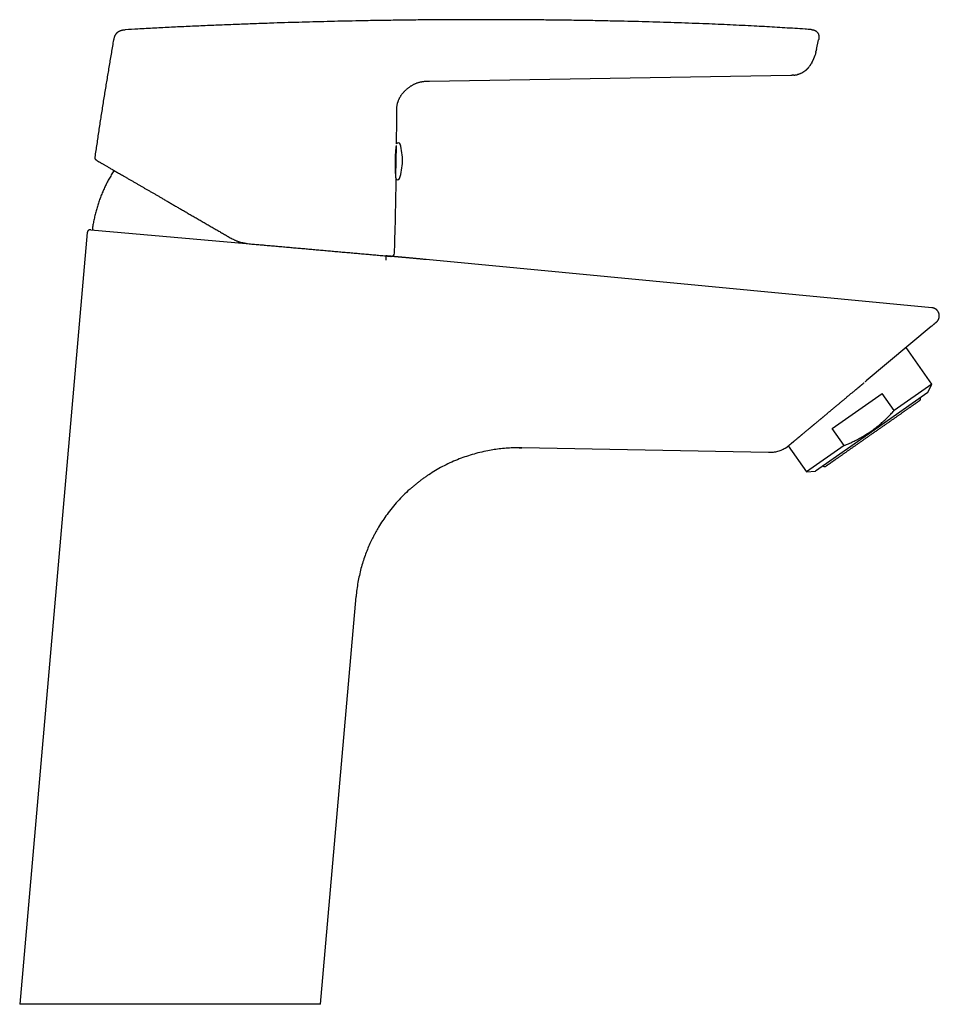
# Model space of a CAD drawing. Header units: millimetres. Extents: x 8 to 538, y 12 to 436.
# Tile 40 of 40: x 394 to 538, y 281 to 436. Entities that reach past the tile are written whole.
import ezdxf

# ---------------------------------------------------------------- set-up
doc = ezdxf.new("R2010")
doc.units = ezdxf.units.MM

msp = doc.modelspace()

# ---------------------------------------------------------------- linework, layer by layer
at = {"color": 7, "linetype": 'Continuous', "lineweight": 30}
for p, q in [((519.14, 431.12), (519.47, 432.64)), ((518.88, 430.1), (518.88, 430.1)), ((519.09, 430.91), (519.09, 430.91)), ((518.4, 429), (518.41, 429.01)), ((458.39, 426.14), (515.1, 427.06)), ((515.11, 427.06), (515.1, 427.06)), ((515.6, 427.08), (515.6, 427.08)), ((457.23, 426.05), (457.31, 426.07)), ((457.69, 426.11), (457.78, 426.12)), ((453.39, 422.67), (453.39, 422.71)), ((453.58, 423.22), (453.59, 423.25)), ((453.15, 413.54), (453.19, 415.97)), ((453.11, 411.25), (453.15, 413.54)), ((404.67, 402.34), (394.06, 281.13)), ((405.21, 402.8), (429.61, 400.63)), ((429.71, 400.62), (429.71, 400.62)), ((537.24, 390.55), (457.86, 398.11)), ((537.13, 387.57), (526.96, 379.04)), ((537.22, 387.65), (537.13, 387.57)), ((537.23, 378.52), (533.2, 384.28)), ((526.94, 379.03), (526.96, 379.04)), ((537.23, 378.52), (531.33, 374.39)), ((536.62, 377.21), (537.23, 378.52)), ((521.59, 371.57), (529.45, 377.07)), ((536.62, 377.21), (527.81, 371.05)), ((531.33, 374.39), (529.45, 377.07)), ((523.47, 368.89), (521.59, 371.57)), ((527.81, 371.05), (519.01, 364.88)), ((511.63, 367.78), (472.87, 368.53)), ((472.87, 368.53), (472.87, 368.53)), ((514.72, 368.83), (517.57, 364.76)), ((523.47, 368.89), (517.57, 364.76)), ((517.57, 364.76), (519.01, 364.88)), ((441.26, 281.13), (446.86, 345.16)), ((441.26, 281.13), (394.06, 281.13))]:
    msp.add_line(p, q, dxfattribs=at)
for centre, radius, start, end in [((453.5, 416.14), 0.3, 16.3708, 155.834), ((445.15, 413.69), 9, 358.9292, 16.3708), ((445.15, 413.69), 9, 341.4876, 358.9292), ((453.4, 410.93), 0.3, 212.5863, 341.4876), ((405.67, 402.96), 0.2, 171.8859, 264.9293), ((452.4, 399.11), 0.5, 264.9293, 358.2109)]:
    msp.add_arc(centre, radius, start, end, dxfattribs=at)
for points, knots in [([(518.29, 434.22), (517.98, 434.25), (517.13, 434.31), (515.75, 434.4), (514.16, 434.5), (512.56, 434.6), (510.96, 434.69), (509.27, 434.78), (507.48, 434.87), (505.6, 434.96), (503.72, 435.05), (501.72, 435.13), (499.6, 435.21), (497.37, 435.29), (495.13, 435.36), (492.89, 435.43), (490.65, 435.49), (488.26, 435.54), (485.72, 435.6), (483.04, 435.65), (480.35, 435.69), (477.67, 435.72), (475, 435.75), (472.34, 435.77), (469.71, 435.78), (467.07, 435.78), (464.36, 435.78), (461.59, 435.77), (458.74, 435.75), (455.9, 435.73), (453.05, 435.69), (450.21, 435.65), (447.57, 435.6), (445.13, 435.55), (442.9, 435.5), (440.66, 435.44), (438.42, 435.38), (436.18, 435.32), (433.79, 435.24), (431.25, 435.15), (428.56, 435.05), (425.87, 434.95), (423.19, 434.83), (420.52, 434.71), (417.87, 434.59), (415.24, 434.45), (412.83, 434.33), (411.3, 434.24), (410.64, 434.2)], [0, 0, 0, 0, 0.008811, 0.023645, 0.038496, 0.053353, 0.068205, 0.083051, 0.100541, 0.118024, 0.135502, 0.152974, 0.173771, 0.194563, 0.215352, 0.23614, 0.256929, 0.277718, 0.302665, 0.327611, 0.352555, 0.377495, 0.402431, 0.426914, 0.451392, 0.475864, 0.500332, 0.526753, 0.553172, 0.579589, 0.605997, 0.632391, 0.65877, 0.679501, 0.700252, 0.721032, 0.741835, 0.762653, 0.783481, 0.808476, 0.833463, 0.85843, 0.883376, 0.908304, 0.932772, 0.957226, 0.981672, 1, 1, 1, 1]), ([(408.85, 432.63), (408.86, 432.67), (408.87, 432.74), (408.89, 432.85), (408.92, 432.96), (408.95, 433.06), (408.98, 433.16), (409.02, 433.27), (409.07, 433.36), (409.13, 433.46), (409.19, 433.55), (409.26, 433.64), (409.33, 433.72), (409.41, 433.79), (409.49, 433.86), (409.58, 433.92), (409.68, 433.98), (409.77, 434.03), (409.88, 434.07), (409.98, 434.11), (410.08, 434.14), (410.19, 434.16), (410.3, 434.18), (410.41, 434.19), (410.52, 434.2), (410.59, 434.2), (410.63, 434.2)], [0, 0, 0, 0, 0.041683, 0.083358, 0.125022, 0.166705, 0.208379, 0.250034, 0.291698, 0.33337, 0.375041, 0.416707, 0.458359, 0.499997, 0.541633, 0.583282, 0.624947, 0.666619, 0.708296, 0.749965, 0.791623, 0.833296, 0.874978, 0.916643, 0.958318, 1, 1, 1, 1]), ([(518.33, 434.22), (518.32, 434.22), (518.31, 434.22), (518.29, 434.22), (518.29, 434.22)], [0, 0, 0, 0, 0.811671, 1, 1, 1, 1]), ([(518.33, 434.22), (518.35, 434.22), (518.39, 434.22), (518.46, 434.21), (518.54, 434.2), (518.62, 434.19), (518.7, 434.17), (518.78, 434.14), (518.86, 434.11), (518.93, 434.08), (518.99, 434.04), (519.05, 434), (519.11, 433.96), (519.16, 433.91), (519.21, 433.86), (519.26, 433.8), (519.31, 433.74), (519.36, 433.67), (519.41, 433.58), (519.45, 433.49), (519.48, 433.4), (519.51, 433.31), (519.52, 433.21), (519.53, 433.12), (519.53, 433.02), (519.52, 432.92), (519.51, 432.83), (519.49, 432.73), (519.48, 432.67), (519.47, 432.64)], [0, 0, 0, 0, 0.021337, 0.057589, 0.093841, 0.130101, 0.166366, 0.202606, 0.238823, 0.270522, 0.302236, 0.333957, 0.36568, 0.397398, 0.429117, 0.460839, 0.492563, 0.534854, 0.577141, 0.619425, 0.661712, 0.703997, 0.746267, 0.788531, 0.830821, 0.873117, 0.915387, 0.957686, 1, 1, 1, 1]), ([(405.91, 414.18), (406.01, 414.87), (406.21, 416.25), (406.52, 418.32), (406.83, 420.39), (407.16, 422.46), (407.49, 424.51), (407.82, 426.55), (408.16, 428.58), (408.5, 430.61), (408.73, 431.96), (408.85, 432.63)], [0, 0, 0, 0, 0.112, 0.224, 0.336, 0.448, 0.56, 0.67, 0.78, 0.89, 1, 1, 1, 1]), ([(518.4, 429), (518.4, 429), (518.41, 429.01), (518.41, 429.02), (518.42, 429.03), (518.43, 429.04), (518.44, 429.06), (518.45, 429.07), (518.45, 429.09), (518.46, 429.11), (518.48, 429.13), (518.49, 429.16), (518.51, 429.19), (518.53, 429.23), (518.55, 429.27), (518.57, 429.32), (518.59, 429.36), (518.61, 429.41), (518.64, 429.45), (518.65, 429.5), (518.67, 429.53), (518.69, 429.57), (518.7, 429.61), (518.71, 429.64), (518.72, 429.66), (518.73, 429.69), (518.74, 429.7), (518.74, 429.71), (518.75, 429.72), (518.75, 429.72), (518.75, 429.72), (518.75, 429.72), (518.75, 429.73), (518.75, 429.73), (518.75, 429.73), (518.75, 429.73), (518.75, 429.73), (518.75, 429.74), (518.76, 429.74), (518.76, 429.76), (518.77, 429.77), (518.77, 429.79), (518.78, 429.82), (518.79, 429.84), (518.81, 429.88), (518.82, 429.91), (518.83, 429.95), (518.85, 430), (518.86, 430.05), (518.88, 430.08), (518.88, 430.1)], [0, 0, 0, 0, 0.023279, 0.0435368, 0.0609771, 0.0759336, 0.0889453, 0.1008284, 0.1132483, 0.1269839, 0.1422874, 0.1623979, 0.1848025, 0.2145136, 0.2475654, 0.2839824, 0.3200221, 0.3573243, 0.392174, 0.4244176, 0.4540675, 0.4811356, 0.5102275, 0.5356452, 0.5574207, 0.5755991, 0.5902531, 0.5976813, 0.603844, 0.6088455, 0.6128804, 0.6162059, 0.6187305, 0.6197942, 0.620813, 0.6218694, 0.6230379, 0.6259097, 0.6319698, 0.6404122, 0.655564, 0.6752674, 0.6995699, 0.7284953, 0.7620583, 0.800271, 0.8431476, 0.8907075, 0.9429785, 1, 1, 1, 1]), ([(519.04, 430.67), (519.03, 430.63), (519, 430.52), (518.96, 430.35), (518.92, 430.2), (518.89, 430.12), (518.88, 430.1)], [0, 0, 0, 0, 0.221988, 0.551531, 0.881107, 1, 1, 1, 1]), ([(519.04, 430.67), (519.04, 430.68), (519.04, 430.68), (519.04, 430.69), (519.04, 430.69), (519.05, 430.7), (519.05, 430.71), (519.05, 430.71), (519.05, 430.72), (519.05, 430.73), (519.05, 430.74), (519.05, 430.74), (519.06, 430.75), (519.06, 430.76), (519.06, 430.76), (519.06, 430.76), (519.06, 430.77), (519.06, 430.77), (519.06, 430.78), (519.06, 430.79), (519.07, 430.8), (519.07, 430.81), (519.07, 430.82), (519.08, 430.83), (519.08, 430.84), (519.08, 430.85), (519.08, 430.87), (519.09, 430.88), (519.09, 430.9), (519.09, 430.91), (519.09, 430.91)], [0, 0, 0, 0, 0.076444, 0.146331, 0.209671, 0.266473, 0.316747, 0.360511, 0.397796, 0.428658, 0.45321, 0.467624, 0.47883, 0.487291, 0.490814, 0.494125, 0.497502, 0.501198, 0.510207, 0.522072, 0.537178, 0.56266, 0.594448, 0.632658, 0.677362, 0.728612, 0.786454, 0.850931, 0.922094, 1, 1, 1, 1]), ([(519.14, 431.12), (519.13, 431.06), (519.11, 430.99), (519.1, 430.92), (519.09, 430.91)], [0, 0, 0, 0, 0.913981, 1, 1, 1, 1]), ([(517.48, 427.85), (517.48, 427.85), (517.49, 427.86), (517.5, 427.86), (517.51, 427.87), (517.51, 427.88), (517.52, 427.89), (517.53, 427.89), (517.54, 427.9), (517.55, 427.91), (517.56, 427.92), (517.58, 427.94), (517.6, 427.96), (517.63, 427.99), (517.67, 428.03), (517.72, 428.07), (517.77, 428.12), (517.81, 428.18), (517.86, 428.23), (517.93, 428.31), (518, 428.4), (518.09, 428.51), (518.15, 428.6), (518.19, 428.66), (518.22, 428.7), (518.24, 428.73), (518.26, 428.77), (518.28, 428.8), (518.3, 428.83), (518.32, 428.86), (518.33, 428.88), (518.34, 428.89)], [0, 0, 0, 0, 0.024744, 0.046265, 0.064608, 0.079859, 0.092174, 0.101858, 0.109537, 0.118572, 0.129008, 0.148313, 0.168454, 0.19029, 0.232834, 0.279942, 0.325862, 0.375424, 0.427499, 0.478902, 0.576132, 0.670144, 0.760953, 0.793713, 0.825073, 0.855295, 0.884669, 0.913504, 0.942124, 0.97085, 1, 1, 1, 1]), ([(518.4, 429), (518.4, 428.99), (518.38, 428.95), (518.35, 428.92), (518.34, 428.89)], [0, 0, 0, 0, 0.194767, 1, 1, 1, 1]), ([(515.1, 427.06), (515.1, 427.06), (515.11, 427.06), (515.11, 427.06), (515.12, 427.06), (515.13, 427.06), (515.14, 427.06), (515.14, 427.06), (515.15, 427.06), (515.16, 427.06), (515.17, 427.06), (515.18, 427.06), (515.19, 427.06), (515.2, 427.06), (515.2, 427.06), (515.21, 427.06), (515.22, 427.06), (515.23, 427.06), (515.23, 427.06), (515.24, 427.06), (515.25, 427.06), (515.26, 427.06), (515.27, 427.06), (515.28, 427.06), (515.29, 427.06), (515.29, 427.06), (515.3, 427.06), (515.31, 427.06), (515.31, 427.06), (515.32, 427.06), (515.32, 427.06), (515.32, 427.06), (515.33, 427.06)], [0, 0, 0, 0, 0.06107, 0.123167, 0.178894, 0.228274, 0.271348, 0.303914, 0.331769, 0.355018, 0.373844, 0.388587, 0.399952, 0.404823, 0.411823, 0.418888, 0.428343, 0.433085, 0.43803, 0.449548, 0.464451, 0.48343, 0.506814, 0.534773, 0.5674, 0.610475, 0.659767, 0.715305, 0.777099, 0.845152, 0.919457, 1, 1, 1, 1]), ([(515.6, 427.08), (515.55, 427.07), (515.46, 427.07), (515.37, 427.07), (515.33, 427.06)], [0, 0, 0, 0, 0.55029, 1, 1, 1, 1]), ([(515.6, 427.08), (515.6, 427.08), (515.61, 427.08), (515.62, 427.08), (515.63, 427.08), (515.64, 427.08), (515.64, 427.08), (515.65, 427.08), (515.66, 427.08), (515.66, 427.08), (515.67, 427.08), (515.68, 427.08), (515.68, 427.09), (515.69, 427.09), (515.7, 427.09), (515.72, 427.09), (515.73, 427.09), (515.74, 427.09), (515.76, 427.09), (515.78, 427.1), (515.8, 427.1), (515.82, 427.1), (515.84, 427.1), (515.87, 427.11), (515.89, 427.11), (515.92, 427.12), (515.94, 427.12), (515.95, 427.12), (515.97, 427.12), (515.98, 427.13), (516, 427.13), (516.01, 427.13), (516.03, 427.13), (516.04, 427.14), (516.06, 427.14), (516.07, 427.14), (516.08, 427.14), (516.09, 427.15), (516.1, 427.15), (516.11, 427.15), (516.12, 427.15), (516.13, 427.15), (516.13, 427.15), (516.14, 427.16), (516.14, 427.16), (516.14, 427.16), (516.14, 427.16)], [0, 0, 0, 0, 0.052995, 0.103702, 0.152093, 0.198149, 0.241852, 0.28319, 0.306854, 0.329661, 0.351612, 0.372705, 0.392358, 0.407047, 0.420337, 0.432418, 0.44084, 0.448859, 0.45663, 0.464325, 0.472119, 0.480177, 0.489702, 0.499821, 0.509253, 0.518963, 0.527157, 0.532946, 0.53918, 0.546178, 0.554167, 0.56661, 0.581303, 0.598376, 0.617079, 0.638089, 0.661432, 0.687124, 0.715172, 0.745576, 0.778332, 0.817072, 0.858632, 0.902992, 0.950125, 1, 1, 1, 1]), ([(517.48, 427.85), (517.47, 427.84), (517.42, 427.79), (517.33, 427.72), (517.22, 427.64), (517.11, 427.57), (517, 427.5), (516.88, 427.43), (516.76, 427.37), (516.64, 427.32), (516.51, 427.26), (516.37, 427.22), (516.25, 427.18), (516.17, 427.16), (516.14, 427.16)], [0, 0, 0, 0, 0.03163, 0.135154, 0.221463, 0.307778, 0.394067, 0.480314, 0.566517, 0.652691, 0.74921, 0.84577, 0.942382, 1, 1, 1, 1]), ([(453.59, 423.25), (453.6, 423.28), (453.64, 423.36), (453.7, 423.49), (453.78, 423.64), (453.87, 423.78), (453.96, 423.92), (454.06, 424.07), (454.18, 424.22), (454.31, 424.37), (454.44, 424.52), (454.58, 424.66), (454.72, 424.8), (454.86, 424.92), (455.01, 425.04), (455.16, 425.15), (455.31, 425.26), (455.46, 425.37), (455.62, 425.46), (455.78, 425.55), (455.93, 425.63), (456.09, 425.71), (456.25, 425.78), (456.42, 425.84), (456.6, 425.9), (456.77, 425.95), (456.96, 426), (457.11, 426.03), (457.2, 426.05), (457.23, 426.05)], [0, 0, 0, 0, 0.020438, 0.055345, 0.090264, 0.125197, 0.160139, 0.19508, 0.236995, 0.2789, 0.320804, 0.362712, 0.404622, 0.443738, 0.482853, 0.521968, 0.561084, 0.600202, 0.639326, 0.676216, 0.7131, 0.749977, 0.786846, 0.823712, 0.862814, 0.901923, 0.941037, 0.980153, 1, 1, 1, 1]), ([(457.23, 426.05), (457.26, 426.06), (457.35, 426.07), (457.5, 426.09), (457.66, 426.11), (457.75, 426.12), (457.78, 426.12)], [0, 0, 0, 0, 0.14659, 0.48601, 0.825402, 1, 1, 1, 1]), ([(457.78, 426.12), (457.81, 426.12), (457.89, 426.13), (458.03, 426.13), (458.21, 426.14), (458.33, 426.14), (458.39, 426.14)], [0, 0, 0, 0, 0.122148, 0.414755, 0.707372, 1, 1, 1, 1]), ([(453.24, 421.23), (453.24, 421.29), (453.24, 421.4), (453.24, 421.56), (453.25, 421.73), (453.26, 421.9), (453.27, 422.06), (453.29, 422.23), (453.32, 422.39), (453.35, 422.54), (453.38, 422.63), (453.39, 422.67)], [0, 0, 0, 0, 0.114686, 0.229368, 0.344042, 0.458734, 0.573408, 0.688057, 0.802718, 0.917392, 1, 1, 1, 1]), ([(453.39, 422.67), (453.39, 422.68), (453.4, 422.74), (453.43, 422.84), (453.48, 422.97), (453.52, 423.1), (453.56, 423.19), (453.59, 423.24), (453.59, 423.25)], [0, 0, 0, 0, 0.058732, 0.280813, 0.502684, 0.724314, 0.945683, 1, 1, 1, 1]), ([(453.22, 416.27), (453.23, 416.75), (453.24, 418.04), (453.24, 419.7), (453.24, 420.87), (453.24, 421.23)], [0, 0, 0, 0, 0.291579, 0.782654, 1, 1, 1, 1]), ([(453.16, 410.64), (453.16, 410.64), (453.16, 410.64), (453.16, 410.65), (453.16, 410.66), (453.16, 410.67), (453.16, 410.69), (453.15, 410.72), (453.15, 410.74), (453.15, 410.77), (453.14, 410.81), (453.14, 410.84), (453.14, 410.88), (453.13, 410.92), (453.13, 410.95), (453.13, 410.99), (453.12, 411.02), (453.12, 411.05), (453.12, 411.08), (453.12, 411.11), (453.11, 411.16), (453.11, 411.21), (453.1, 411.29), (453.1, 411.37), (453.09, 411.44), (453.09, 411.51), (453.08, 411.58), (453.08, 411.66), (453.07, 411.74), (453.07, 411.83), (453.06, 411.92), (453.06, 412.02), (453.05, 412.12), (453.05, 412.24), (453.04, 412.36), (453.04, 412.5), (453.04, 412.64), (453.03, 412.78), (453.03, 412.92), (453.03, 413.06), (453.03, 413.2), (453.03, 413.34), (453.03, 413.48), (453.03, 413.61), (453.04, 413.74), (453.04, 413.86), (453.04, 413.98), (453.05, 414.1), (453.05, 414.21), (453.06, 414.33), (453.06, 414.44), (453.07, 414.55), (453.08, 414.66), (453.08, 414.78), (453.09, 414.89), (453.1, 414.99), (453.11, 415.1), (453.12, 415.2), (453.12, 415.29), (453.13, 415.38), (453.14, 415.46), (453.15, 415.53), (453.15, 415.61), (453.16, 415.7), (453.17, 415.78), (453.18, 415.85), (453.19, 415.91), (453.19, 415.97), (453.2, 416), (453.2, 416.02), (453.2, 416.03)], [0, 0, 0, 0, 0.0153796, 0.0302408, 0.044589, 0.0584278, 0.0717589, 0.084583, 0.0990461, 0.1128042, 0.1258559, 0.1381996, 0.1500387, 0.1611405, 0.1715034, 0.1811262, 0.1900076, 0.1980077, 0.2052909, 0.2119575, 0.218471, 0.2346167, 0.250141, 0.2650437, 0.2793254, 0.2906527, 0.3028589, 0.315944, 0.3299068, 0.3433613, 0.3575404, 0.3724443, 0.3879551, 0.4034461, 0.4226542, 0.441693, 0.4605648, 0.4792716, 0.4978157, 0.5161997, 0.5344273, 0.5523573, 0.569846, 0.586896, 0.60351, 0.6196898, 0.6354356, 0.6507463, 0.6658239, 0.6811097, 0.6966175, 0.7123457, 0.7282921, 0.7444548, 0.7608622, 0.7776599, 0.794866, 0.8124804, 0.8268676, 0.8415192, 0.8564374, 0.8716221, 0.8870558, 0.9063581, 0.9255813, 0.9447264, 0.9637934, 0.9789909, 0.9941376, 1, 1, 1, 1]), ([(406.15, 413.67), (406.14, 413.68), (406.11, 413.7), (406.07, 413.73), (406.04, 413.76), (406.01, 413.8), (405.98, 413.84), (405.95, 413.89), (405.93, 413.93), (405.92, 413.98), (405.91, 414.03), (405.9, 414.08), (405.9, 414.13), (405.91, 414.16), (405.91, 414.18)], [0, 0, 0, 0, 0.079592, 0.161151, 0.244356, 0.328839, 0.414197, 0.499999, 0.5858, 0.671158, 0.755642, 0.838847, 0.920408, 1, 1, 1, 1]), ([(406.15, 413.67), (406.16, 413.67), (406.16, 413.67), (406.19, 413.65), (406.24, 413.62), (406.31, 413.58), (406.4, 413.53), (406.5, 413.47), (406.61, 413.41), (406.74, 413.33), (406.87, 413.26), (407.02, 413.17), (407.18, 413.08), (407.35, 412.98), (407.53, 412.87), (407.73, 412.76), (407.94, 412.64), (408.16, 412.51), (408.39, 412.38), (408.64, 412.23), (408.9, 412.09), (409.16, 411.93), (409.44, 411.77), (409.73, 411.6), (410.03, 411.43), (410.35, 411.24), (410.7, 411.04), (411.09, 410.81), (411.49, 410.58), (411.9, 410.34), (412.33, 410.1), (412.74, 409.86), (413.14, 409.62), (413.53, 409.4), (413.92, 409.17), (414.33, 408.94), (414.73, 408.7), (415.15, 408.47), (415.57, 408.22), (415.99, 407.98), (416.45, 407.71), (416.93, 407.43), (417.46, 407.13), (417.99, 406.82), (418.52, 406.51), (419.07, 406.2), (419.63, 405.87), (420.22, 405.53), (420.83, 405.17), (421.45, 404.82), (422.07, 404.46), (422.7, 404.09), (423.34, 403.72), (423.96, 403.36), (424.57, 403.01), (425.16, 402.67), (425.75, 402.32), (426.35, 401.98), (426.95, 401.63), (427.35, 401.4), (427.55, 401.29)], [0, 0, 0, 0, 0.017908, 0.035786, 0.05365, 0.07152, 0.089412, 0.107343, 0.125331, 0.140925, 0.156495, 0.172051, 0.187604, 0.203165, 0.218746, 0.234358, 0.250011, 0.265503, 0.281025, 0.296589, 0.312203, 0.327878, 0.343343, 0.358886, 0.374517, 0.389861, 0.408113, 0.426374, 0.444659, 0.462981, 0.481355, 0.499794, 0.515318, 0.530865, 0.546443, 0.562061, 0.577726, 0.593164, 0.608663, 0.624228, 0.63962, 0.65792, 0.67621, 0.694503, 0.71281, 0.731143, 0.749512, 0.769455, 0.789394, 0.809343, 0.829317, 0.849329, 0.869394, 0.889529, 0.907965, 0.926377, 0.944775, 0.963171, 0.981576, 1, 1, 1, 1]), ([(408.88, 412.1), (408.86, 412.07), (408.78, 411.95), (408.63, 411.71), (408.44, 411.39), (408.25, 411.07), (408.06, 410.74), (407.89, 410.41), (407.71, 410.08), (407.55, 409.74), (407.39, 409.41), (407.24, 409.07), (407.09, 408.73), (406.94, 408.39), (406.8, 408.04), (406.67, 407.69), (406.54, 407.34), (406.42, 406.98), (406.31, 406.63), (406.2, 406.28), (406.09, 405.92), (406, 405.56), (405.9, 405.2), (405.82, 404.84), (405.74, 404.47), (405.66, 404.1), (405.59, 403.73), (405.53, 403.36), (405.49, 403.11), (405.47, 402.98)], [0, 0, 0, 0, 0.0081388, 0.0464755, 0.0848117, 0.1231475, 0.1614828, 0.1998179, 0.2381527, 0.2758028, 0.3134528, 0.3511029, 0.388753, 0.4270879, 0.4654231, 0.5037586, 0.5420945, 0.5804309, 0.6180832, 0.655736, 0.6933892, 0.7310429, 0.7694653, 0.8078881, 0.846311, 0.8847338, 0.9231564, 0.9615786, 1, 1, 1, 1]), ([(452.9, 399.1), (452.92, 399.79), (452.96, 401.18), (453.02, 403.27), (453.07, 405.35), (453.11, 407.44), (453.14, 409.19), (453.16, 410.24), (453.16, 410.6)], [0, 0, 0, 0, 0.181155, 0.362315, 0.54348, 0.724649, 0.905821, 1, 1, 1, 1]), ([(453.16, 410.6), (453.16, 410.61), (453.16, 410.62), (453.16, 410.63), (453.16, 410.64)], [0, 0, 0, 0, 0.451731, 1, 1, 1, 1]), ([(405.21, 402.8), (405.2, 402.8), (405.18, 402.8), (405.16, 402.8), (405.14, 402.8), (405.13, 402.8), (405.11, 402.8), (405.08, 402.79), (405.05, 402.79), (405.01, 402.78), (404.97, 402.76), (404.93, 402.74), (404.9, 402.72), (404.87, 402.7), (404.84, 402.68), (404.81, 402.65), (404.78, 402.62), (404.75, 402.58), (404.73, 402.54), (404.71, 402.5), (404.69, 402.45), (404.67, 402.4), (404.67, 402.36), (404.67, 402.34)], [0, 0, 0, 0, 0.036608, 0.066925, 0.090558, 0.107998, 0.124899, 0.159979, 0.197597, 0.257042, 0.316533, 0.375768, 0.411315, 0.451905, 0.499534, 0.554094, 0.615341, 0.671201, 0.731069, 0.79449, 0.860902, 0.929648, 1, 1, 1, 1]), ([(428.54, 400.85), (428.48, 400.87), (428.37, 400.9), (428.2, 400.97), (428.04, 401.04), (427.87, 401.11), (427.71, 401.19), (427.6, 401.25), (427.55, 401.29)], [0, 0, 0, 0, 0.162019, 0.325886, 0.491608, 0.659196, 0.828657, 1, 1, 1, 1]), ([(429.61, 400.63), (429.55, 400.64), (429.43, 400.65), (429.25, 400.68), (429.07, 400.71), (428.89, 400.75), (428.71, 400.79), (428.59, 400.83), (428.54, 400.85)], [0, 0, 0, 0, 0.165739, 0.331834, 0.498297, 0.665138, 0.832369, 1, 1, 1, 1]), ([(429.61, 400.63), (429.76, 400.62), (430.06, 400.59), (430.5, 400.55), (430.94, 400.51), (431.38, 400.47), (431.77, 400.44), (432.02, 400.42), (432.12, 400.41)], [0, 0, 0, 0, 0.176507, 0.352776, 0.528869, 0.704847, 0.880771, 1, 1, 1, 1]), ([(432.12, 400.41), (432.23, 400.4), (432.64, 400.36), (433.36, 400.3), (434.29, 400.22), (435.23, 400.13), (436.15, 400.05), (437.05, 399.97), (437.92, 399.89), (438.81, 399.82), (439.7, 399.74), (440.59, 399.66), (441.5, 399.58), (442.41, 399.5), (443.32, 399.42), (444.24, 399.33), (445.17, 399.25), (446.1, 399.17), (447.02, 399.09), (447.93, 399.01), (448.82, 398.93), (449.73, 398.85), (450.63, 398.77), (451.24, 398.71), (451.54, 398.69)], [0, 0, 0, 0, 0.016178, 0.063668, 0.111533, 0.159771, 0.208384, 0.253275, 0.29848, 0.343999, 0.389833, 0.435981, 0.482444, 0.529221, 0.576313, 0.623719, 0.67144, 0.719476, 0.767826, 0.813701, 0.859856, 0.906291, 0.953006, 1, 1, 1, 1]), ([(451.54, 398.69), (451.55, 398.68), (451.55, 398.68), (451.56, 398.64), (451.56, 398.58), (451.56, 398.49), (451.56, 398.38), (451.55, 398.26), (451.54, 398.13), (451.53, 398.05), (451.53, 398)], [0, 0, 0, 0, 0.116482, 0.239931, 0.36851, 0.499828, 0.631169, 0.759817, 0.883374, 1, 1, 1, 1]), ([(457.86, 398.11), (457.78, 398.11), (457.61, 398.13), (457.36, 398.15), (457.11, 398.18), (456.86, 398.2), (456.62, 398.22), (456.39, 398.24), (456.17, 398.26), (455.96, 398.28), (455.77, 398.3), (455.58, 398.32), (455.39, 398.34), (455.22, 398.35), (455.05, 398.37), (454.88, 398.38), (454.73, 398.4), (454.57, 398.41), (454.43, 398.43), (454.29, 398.44), (454.16, 398.45), (454.03, 398.46), (453.92, 398.47), (453.81, 398.48), (453.7, 398.49), (453.6, 398.5), (453.5, 398.51), (453.39, 398.52), (453.3, 398.53), (453.21, 398.54), (453.12, 398.54), (453.04, 398.55), (452.96, 398.56), (452.87, 398.57), (452.79, 398.57), (452.71, 398.58), (452.64, 398.59), (452.57, 398.59), (452.5, 398.6), (452.44, 398.61), (452.39, 398.61), (452.33, 398.62), (452.28, 398.62), (452.23, 398.62), (452.19, 398.63), (452.14, 398.63), (452.1, 398.64), (452.06, 398.64), (452.02, 398.64), (451.99, 398.65), (451.96, 398.65), (451.93, 398.65), (451.9, 398.65), (451.87, 398.66), (451.84, 398.66), (451.82, 398.66), (451.8, 398.66), (451.78, 398.66), (451.77, 398.67), (451.76, 398.67), (451.75, 398.67), (451.75, 398.67), (451.74, 398.67), (451.74, 398.67), (451.73, 398.67), (451.73, 398.67), (451.72, 398.67), (451.72, 398.67), (451.71, 398.67), (451.71, 398.67), (451.7, 398.67), (451.69, 398.67), (451.69, 398.67), (451.68, 398.67), (451.68, 398.67), (451.67, 398.67), (451.67, 398.67), (451.67, 398.67), (451.66, 398.68), (451.66, 398.68), (451.65, 398.68), (451.65, 398.68), (451.64, 398.68), (451.64, 398.68), (451.64, 398.68), (451.63, 398.68), (451.63, 398.68), (451.62, 398.68), (451.62, 398.68), (451.62, 398.68), (451.61, 398.68), (451.61, 398.68), (451.61, 398.68), (451.6, 398.68), (451.6, 398.68), (451.6, 398.68), (451.59, 398.68), (451.59, 398.68), (451.59, 398.68), (451.59, 398.68), (451.58, 398.68), (451.58, 398.68), (451.58, 398.68), (451.58, 398.68), (451.57, 398.68), (451.57, 398.68), (451.57, 398.68), (451.57, 398.68), (451.56, 398.68), (451.56, 398.68), (451.56, 398.68), (451.56, 398.68), (451.56, 398.68), (451.56, 398.68), (451.55, 398.68), (451.55, 398.68), (451.55, 398.68), (451.55, 398.68)], [0, 0, 0, 0, 0.0094014, 0.0200549, 0.0304129, 0.0404753, 0.0502423, 0.0597138, 0.0688898, 0.0770415, 0.0849449, 0.0926, 0.1000068, 0.1071653, 0.1140755, 0.1207374, 0.127151, 0.1333163, 0.1392333, 0.1449019, 0.1503223, 0.1552055, 0.159868, 0.1643097, 0.1685307, 0.172531, 0.1770589, 0.1812662, 0.1851528, 0.1887223, 0.1920908, 0.1953149, 0.1989293, 0.2023431, 0.2055563, 0.2085688, 0.2117486, 0.2146694, 0.2173311, 0.2197346, 0.2219817, 0.2241543, 0.2262709, 0.2283514, 0.2304167, 0.2324884, 0.2345875, 0.2367346, 0.2389486, 0.2412471, 0.2436456, 0.2461578, 0.2491833, 0.2523881, 0.255785, 0.259385, 0.263197, 0.2672287, 0.2714866, 0.275884, 0.2805083, 0.2853551, 0.2904048, 0.2956564, 0.3011099, 0.3067655, 0.312623, 0.3202733, 0.3282429, 0.3365317, 0.3451398, 0.3540673, 0.3623192, 0.3708264, 0.3795888, 0.3886065, 0.3978795, 0.4072354, 0.4168376, 0.426686, 0.4367807, 0.4473353, 0.4581463, 0.4692138, 0.4805377, 0.492118, 0.5039548, 0.5160481, 0.5283978, 0.541004, 0.5538667, 0.5669858, 0.5803614, 0.5939935, 0.6078821, 0.6234557, 0.6393397, 0.6555341, 0.6720388, 0.6888539, 0.7044097, 0.720222, 0.7362907, 0.752616, 0.7691978, 0.7860361, 0.803131, 0.8222316, 0.8416426, 0.861364, 0.8813958, 0.901738, 0.9223907, 0.9433537, 0.9646272, 0.986211, 1, 1, 1, 1]), ([(451.58, 398.68), (451.6, 398.68), (451.64, 398.68), (451.7, 398.67), (451.77, 398.67), (451.84, 398.66), (451.9, 398.65), (451.96, 398.65), (452.01, 398.64), (452.07, 398.64), (452.12, 398.63), (452.18, 398.63), (452.23, 398.63), (452.27, 398.62), (452.3, 398.62), (452.32, 398.62), (452.34, 398.62), (452.35, 398.61), (452.35, 398.61), (452.35, 398.61)], [0, 0, 0, 0, 0.025163, 0.077132, 0.129126, 0.181153, 0.233223, 0.285344, 0.335525, 0.384833, 0.453791, 0.522685, 0.591536, 0.660364, 0.729193, 0.796813, 0.864474, 0.932196, 1, 1, 1, 1]), ([(537.95, 388.26), (537.96, 388.27), (537.99, 388.29), (538.03, 388.33), (538.07, 388.37), (538.1, 388.41), (538.13, 388.45), (538.17, 388.5), (538.21, 388.56), (538.26, 388.64), (538.3, 388.72), (538.33, 388.8), (538.36, 388.89), (538.39, 388.98), (538.4, 389.06), (538.41, 389.15), (538.42, 389.24), (538.42, 389.33), (538.41, 389.41), (538.4, 389.5), (538.38, 389.59), (538.35, 389.67), (538.32, 389.75), (538.29, 389.83), (538.24, 389.91), (538.2, 389.98), (538.15, 390.05), (538.11, 390.1), (538.07, 390.14), (538.04, 390.17), (538.01, 390.2), (537.98, 390.23), (537.95, 390.25), (537.92, 390.28), (537.88, 390.31), (537.83, 390.35), (537.77, 390.38), (537.71, 390.41), (537.65, 390.44), (537.57, 390.47), (537.49, 390.5), (537.41, 390.52), (537.33, 390.54), (537.27, 390.55), (537.24, 390.55)], [0, 0, 0, 0, 0.015958, 0.034971, 0.053155, 0.070746, 0.087681, 0.104747, 0.131608, 0.160026, 0.189983, 0.220234, 0.250177, 0.279692, 0.308662, 0.337147, 0.365714, 0.394365, 0.423033, 0.451651, 0.48022, 0.50888, 0.537586, 0.566271, 0.594873, 0.623214, 0.650863, 0.67775, 0.690901, 0.70385, 0.716596, 0.729137, 0.742023, 0.756963, 0.774006, 0.793056, 0.813997, 0.836695, 0.860997, 0.88673, 0.913705, 0.941718, 0.970556, 1, 1, 1, 1]), ([(537.95, 388.26), (537.95, 388.26), (537.95, 388.26), (537.94, 388.25), (537.92, 388.24), (537.91, 388.22), (537.88, 388.2), (537.85, 388.18), (537.82, 388.15), (537.78, 388.12), (537.74, 388.09), (537.69, 388.05), (537.64, 388), (537.58, 387.95), (537.52, 387.9), (537.45, 387.84), (537.38, 387.78), (537.31, 387.72), (537.26, 387.68), (537.23, 387.66)], [0, 0, 0, 0, 0.050323, 0.109201, 0.169164, 0.229148, 0.289159, 0.349205, 0.409292, 0.468353, 0.527466, 0.586637, 0.645872, 0.70639, 0.766988, 0.827673, 0.888452, 0.94933, 1, 1, 1, 1]), ([(526.82, 378.92), (526.84, 378.94), (526.88, 378.97), (526.92, 379.01), (526.95, 379.03)], [0, 0, 0, 0, 0.441093, 1, 1, 1, 1]), ([(524.66, 377.14), (524.7, 377.17), (524.79, 377.25), (524.92, 377.35), (525.04, 377.45), (525.15, 377.55), (525.26, 377.63), (525.36, 377.72), (525.46, 377.8), (525.55, 377.87), (525.63, 377.94), (525.7, 378), (525.77, 378.06), (525.84, 378.11), (525.9, 378.16), (525.96, 378.21), (526.02, 378.26), (526.08, 378.31), (526.15, 378.37), (526.23, 378.43), (526.31, 378.5), (526.4, 378.57), (526.49, 378.65), (526.57, 378.71), (526.62, 378.76), (526.64, 378.77)], [0, 0, 0, 0, 0.065775, 0.128697, 0.188788, 0.246069, 0.300559, 0.351375, 0.399528, 0.445028, 0.487885, 0.523923, 0.557865, 0.590145, 0.621772, 0.652791, 0.683204, 0.713015, 0.742224, 0.787713, 0.831677, 0.874429, 0.918775, 0.965392, 1, 1, 1, 1]), ([(515.56, 369.53), (515.58, 369.56), (515.63, 369.6), (515.71, 369.67), (515.79, 369.73), (515.87, 369.8), (515.95, 369.86), (516.03, 369.93), (516.1, 369.99), (516.18, 370.05), (516.25, 370.12), (516.34, 370.18), (516.42, 370.25), (516.5, 370.32), (516.58, 370.39), (516.66, 370.45), (516.73, 370.52), (516.8, 370.58), (516.87, 370.63), (516.94, 370.69), (517, 370.74), (517.06, 370.79), (517.15, 370.86), (517.26, 370.96), (517.41, 371.08), (517.57, 371.21), (517.73, 371.35), (517.87, 371.47), (517.99, 371.57), (518.09, 371.64), (518.18, 371.72), (518.27, 371.79), (518.35, 371.87), (518.44, 371.94), (518.52, 372), (518.6, 372.07), (518.68, 372.14), (518.76, 372.2), (518.85, 372.28), (518.96, 372.37), (519.08, 372.47), (519.2, 372.58), (519.33, 372.69), (519.47, 372.8), (519.62, 372.92), (519.75, 373.03), (519.86, 373.12), (519.96, 373.21), (520.06, 373.29), (520.17, 373.38), (520.29, 373.48), (520.4, 373.58), (520.53, 373.68), (520.65, 373.79), (520.78, 373.89), (520.92, 374.01), (521.05, 374.12), (521.2, 374.24), (521.34, 374.36), (521.49, 374.49), (521.65, 374.62), (521.8, 374.75), (521.96, 374.88), (522.12, 375.01), (522.28, 375.15), (522.46, 375.29), (522.64, 375.44), (522.82, 375.6), (523.02, 375.76), (523.22, 375.93), (523.42, 376.1), (523.62, 376.27), (523.83, 376.44), (524.03, 376.61), (524.24, 376.78), (524.45, 376.96), (524.59, 377.08), (524.66, 377.14)], [0, 0, 0, 0, 0.014774, 0.029146, 0.043117, 0.056688, 0.069861, 0.082413, 0.094582, 0.10637, 0.117778, 0.130863, 0.143411, 0.155422, 0.166898, 0.177839, 0.188245, 0.198118, 0.207456, 0.216262, 0.224535, 0.232392, 0.240212, 0.25861, 0.276962, 0.296727, 0.316439, 0.336099, 0.34744, 0.358362, 0.368866, 0.378952, 0.388812, 0.398237, 0.407227, 0.415792, 0.424409, 0.433342, 0.442591, 0.45482, 0.467562, 0.480819, 0.49459, 0.508876, 0.523671, 0.538976, 0.548657, 0.55862, 0.569023, 0.579871, 0.591163, 0.602686, 0.614638, 0.627018, 0.639827, 0.652583, 0.665738, 0.67929, 0.693241, 0.707589, 0.722335, 0.736603, 0.751224, 0.766197, 0.781523, 0.797201, 0.814214, 0.831622, 0.849426, 0.867624, 0.886215, 0.905201, 0.923462, 0.942073, 0.961032, 0.980342, 1, 1, 1, 1]), ([(535.32, 375.94), (535.32, 375.93), (535.32, 375.93), (535.31, 375.93), (535.29, 375.92), (535.27, 375.9), (535.25, 375.89), (535.22, 375.87), (535.18, 375.84), (535.14, 375.81), (535.1, 375.78), (535.05, 375.74), (534.99, 375.7), (534.93, 375.66), (534.86, 375.61), (534.78, 375.56), (534.7, 375.51), (534.62, 375.45), (534.53, 375.38), (534.44, 375.32), (534.34, 375.25), (534.24, 375.18), (534.13, 375.1), (534.01, 375.02), (533.89, 374.94), (533.76, 374.85), (533.62, 374.75), (533.48, 374.65), (533.33, 374.54), (533.18, 374.44), (533.03, 374.33), (532.88, 374.23), (532.73, 374.12), (532.57, 374.01), (532.41, 373.9), (532.25, 373.79), (532.09, 373.67), (531.92, 373.56), (531.75, 373.44), (531.58, 373.31), (531.4, 373.19), (531.22, 373.06), (531.03, 372.94), (530.85, 372.81), (530.66, 372.67), (530.47, 372.54), (530.28, 372.41), (530.09, 372.27), (529.89, 372.13), (529.69, 372), (529.5, 371.86), (529.3, 371.72), (529.09, 371.57), (528.88, 371.42), (528.65, 371.27), (528.43, 371.11), (528.21, 370.96), (528.06, 370.85), (527.99, 370.8)], [0, 0, 0, 0, 0.0175593, 0.0351183, 0.052677, 0.0702356, 0.0877942, 0.1050393, 0.1222846, 0.13953, 0.1567757, 0.1743737, 0.191972, 0.2095707, 0.2271698, 0.2447692, 0.262369, 0.2799691, 0.2975695, 0.3151701, 0.3327709, 0.3503719, 0.3679729, 0.3855738, 0.4031748, 0.4225356, 0.4418962, 0.4612566, 0.4806167, 0.4999765, 0.5175378, 0.5350989, 0.5526599, 0.5702207, 0.5877814, 0.6050285, 0.6222757, 0.6395231, 0.6567707, 0.6743706, 0.6919709, 0.7095718, 0.7271733, 0.7447754, 0.7623783, 0.7799818, 0.7975861, 0.815191, 0.8327964, 0.8504021, 0.8680079, 0.8856134, 0.9032181, 0.9225817, 0.9419429, 0.9613006, 0.9806535, 1, 1, 1, 1]), ([(535.32, 375.94), (535.33, 375.94), (535.34, 375.95), (535.35, 375.96), (535.37, 375.97), (535.38, 375.98), (535.38, 375.99), (535.39, 376), (535.4, 376.01), (535.41, 376.03), (535.43, 376.05), (535.45, 376.09), (535.46, 376.12), (535.47, 376.14), (535.48, 376.17), (535.48, 376.19), (535.49, 376.23), (535.49, 376.26), (535.49, 376.3), (535.48, 376.33), (535.48, 376.37), (535.47, 376.39), (535.46, 376.4)], [0, 0, 0, 0, 0.049866, 0.090165, 0.120862, 0.143786, 0.166794, 0.190775, 0.215728, 0.24165, 0.312803, 0.382817, 0.451548, 0.492352, 0.538362, 0.592244, 0.654011, 0.723689, 0.787837, 0.857541, 0.932824, 1, 1, 1, 1]), ([(523.47, 368.89), (523.59, 368.94), (523.83, 369.03), (524.19, 369.19), (524.54, 369.34), (524.88, 369.51), (525.22, 369.68), (525.56, 369.85), (525.9, 370.03), (526.23, 370.21), (526.57, 370.41), (526.9, 370.61), (527.23, 370.83), (527.56, 371.04), (527.88, 371.27), (528.2, 371.5), (528.51, 371.74), (528.82, 371.98), (529.12, 372.23), (529.42, 372.49), (529.72, 372.76), (530, 373.02), (530.28, 373.29), (530.55, 373.56), (530.81, 373.83), (531.07, 374.11), (531.24, 374.29), (531.33, 374.39)], [0, 0, 0, 0, 0.04004, 0.079914, 0.119619, 0.159158, 0.198535, 0.237761, 0.276847, 0.31581, 0.356514, 0.397126, 0.437668, 0.478169, 0.518656, 0.559155, 0.599695, 0.640301, 0.680999, 0.721813, 0.762761, 0.803863, 0.84277, 0.881833, 0.921059, 0.960449, 1, 1, 1, 1]), ([(527.99, 370.8), (527.92, 370.75), (527.78, 370.66), (527.58, 370.52), (527.38, 370.38), (527.18, 370.24), (526.98, 370.1), (526.78, 369.96), (526.59, 369.82), (526.39, 369.69), (526.2, 369.55), (526, 369.41), (525.81, 369.28), (525.62, 369.14), (525.43, 369.01), (525.24, 368.88), (525.05, 368.74), (524.86, 368.62), (524.68, 368.49), (524.5, 368.36), (524.33, 368.24), (524.15, 368.12), (523.98, 368), (523.81, 367.88), (523.64, 367.76), (523.47, 367.64), (523.3, 367.52), (523.13, 367.4), (522.96, 367.28), (522.81, 367.17), (522.66, 367.07), (522.52, 366.98), (522.39, 366.88), (522.26, 366.79), (522.14, 366.71), (522.02, 366.62), (521.91, 366.55), (521.8, 366.47), (521.69, 366.4), (521.59, 366.32), (521.5, 366.26), (521.4, 366.19), (521.32, 366.13), (521.24, 366.07), (521.16, 366.02), (521.09, 365.97), (521.02, 365.92), (520.96, 365.88), (520.91, 365.84), (520.86, 365.81), (520.81, 365.78), (520.77, 365.75), (520.74, 365.73), (520.71, 365.71), (520.68, 365.69), (520.67, 365.68), (520.66, 365.67), (520.66, 365.67), (520.66, 365.67)], [0, 0, 0, 0, 0.017549, 0.035104, 0.052662, 0.070224, 0.087789, 0.105041, 0.122294, 0.139547, 0.156801, 0.174407, 0.192012, 0.209616, 0.22722, 0.244824, 0.262426, 0.280028, 0.297629, 0.31523, 0.33283, 0.35043, 0.368029, 0.385629, 0.403228, 0.422587, 0.441946, 0.461305, 0.480664, 0.500024, 0.517585, 0.535147, 0.552709, 0.570271, 0.587833, 0.605082, 0.622331, 0.63958, 0.656829, 0.67443, 0.692031, 0.709631, 0.727232, 0.744832, 0.762431, 0.780031, 0.79763, 0.815228, 0.832826, 0.850424, 0.868022, 0.885619, 0.903216, 0.922573, 0.941929, 0.961286, 0.980643, 1, 1, 1, 1]), ([(472.87, 368.53), (472.5, 368.53), (471.77, 368.54), (470.68, 368.49), (469.61, 368.4), (468.57, 368.26), (467.46, 368.07), (466.29, 367.82), (465.09, 367.49), (463.92, 367.11), (462.75, 366.67), (461.58, 366.17), (460.42, 365.59), (459.32, 364.97), (458.46, 364.43), (457.81, 363.99), (457.36, 363.68), (456.92, 363.35), (456.49, 363.02), (456.07, 362.68), (455.66, 362.33), (455.06, 361.81), (454.29, 361.08), (453.39, 360.14), (452.53, 359.14), (451.75, 358.12), (451.03, 357.1), (450.56, 356.35), (450.26, 355.84), (450.12, 355.6), (449.98, 355.36), (449.85, 355.12), (449.72, 354.87), (449.59, 354.62), (449.35, 354.16), (449.03, 353.48), (448.63, 352.56), (448.27, 351.6), (447.93, 350.6), (447.63, 349.56), (447.37, 348.5), (447.15, 347.42), (446.97, 346.3), (446.9, 345.54), (446.86, 345.16)], [0, 0, 0, 0, 0.028806, 0.057076, 0.084876, 0.112266, 0.139269, 0.172456, 0.205, 0.236895, 0.268142, 0.302386, 0.335893, 0.368748, 0.401044, 0.415388, 0.429648, 0.443832, 0.45795, 0.472011, 0.486025, 0.5, 0.53401, 0.568025, 0.60222, 0.636799, 0.667699, 0.699167, 0.706321, 0.713509, 0.720732, 0.727992, 0.73529, 0.742624, 0.749997, 0.775351, 0.801387, 0.82812, 0.855548, 0.883655, 0.911885, 0.940702, 0.97008, 1, 1, 1, 1]), ([(472.46, 368.54), (472.47, 368.54), (472.49, 368.54), (472.52, 368.54), (472.55, 368.54), (472.58, 368.54), (472.61, 368.54), (472.63, 368.53), (472.66, 368.53), (472.68, 368.53), (472.71, 368.53), (472.72, 368.53), (472.74, 368.53), (472.76, 368.53), (472.78, 368.53), (472.81, 368.53), (472.84, 368.53), (472.86, 368.53), (472.87, 368.53)], [0, 0, 0, 0, 0.06943, 0.166598, 0.230978, 0.290021, 0.353466, 0.4335, 0.492323, 0.552601, 0.602412, 0.641268, 0.670368, 0.719668, 0.782095, 0.857874, 0.948416, 1, 1, 1, 1]), ([(514.36, 368.53), (514.26, 368.47), (514.05, 368.35), (513.73, 368.2), (513.39, 368.06), (513.04, 367.95), (512.69, 367.87), (512.34, 367.82), (511.98, 367.78), (511.75, 367.78), (511.63, 367.78)], [0, 0, 0, 0, 0.124995, 0.250643, 0.37662, 0.502595, 0.62824, 0.753229, 0.877249, 1, 1, 1, 1]), ([(514.37, 368.54), (514.37, 368.54), (514.38, 368.54), (514.38, 368.55), (514.39, 368.56), (514.4, 368.56), (514.41, 368.57), (514.41, 368.57), (514.42, 368.58), (514.43, 368.59), (514.43, 368.59), (514.44, 368.59), (514.44, 368.6), (514.45, 368.6), (514.46, 368.61), (514.46, 368.62), (514.47, 368.62), (514.48, 368.63), (514.5, 368.65), (514.51, 368.66), (514.53, 368.67), (514.55, 368.69), (514.59, 368.72), (514.64, 368.76), (514.69, 368.8), (514.74, 368.85), (514.79, 368.89), (514.85, 368.94), (514.9, 368.99), (514.96, 369.04), (515.03, 369.09), (515.09, 369.14), (515.15, 369.19), (515.19, 369.23), (515.23, 369.26), (515.25, 369.28), (515.28, 369.3), (515.31, 369.32), (515.34, 369.35), (515.38, 369.38), (515.42, 369.42), (515.46, 369.45), (515.51, 369.49), (515.54, 369.52), (515.56, 369.53)], [0, 0, 0, 0, 0.0143333, 0.0333667, 0.0513712, 0.0683489, 0.0843019, 0.0989745, 0.1126625, 0.1253674, 0.1370909, 0.1498053, 0.1619969, 0.1740164, 0.185864, 0.1975397, 0.2090437, 0.2331167, 0.2564015, 0.2788987, 0.3006251, 0.3221026, 0.3700421, 0.4179819, 0.4659226, 0.5138625, 0.5545393, 0.5952165, 0.6358928, 0.6765692, 0.7173363, 0.7588068, 0.7899889, 0.8216197, 0.8341691, 0.8470121, 0.8606102, 0.8749774, 0.8930846, 0.9122828, 0.9325727, 0.9539549, 0.9764304, 1, 1, 1, 1]), ([(514.37, 368.54), (514.37, 368.54), (514.37, 368.54), (514.38, 368.55), (514.39, 368.55), (514.39, 368.56), (514.4, 368.57), (514.41, 368.57), (514.42, 368.58), (514.43, 368.59), (514.45, 368.6), (514.46, 368.61), (514.47, 368.62), (514.49, 368.64), (514.51, 368.66), (514.55, 368.69), (514.59, 368.72), (514.63, 368.76), (514.68, 368.8), (514.71, 368.82), (514.72, 368.83)], [0, 0, 0, 0, 0.054001, 0.106084, 0.156242, 0.204467, 0.250751, 0.29509, 0.337478, 0.381846, 0.423843, 0.463466, 0.501314, 0.538888, 0.622017, 0.704109, 0.785144, 0.865105, 0.94621, 1, 1, 1, 1]), ([(520.17, 365.69), (520.17, 365.69), (520.19, 365.67), (520.21, 365.66), (520.24, 365.64), (520.27, 365.63), (520.3, 365.62), (520.32, 365.61), (520.35, 365.6), (520.37, 365.6), (520.4, 365.6), (520.44, 365.59), (520.48, 365.6), (520.52, 365.61), (520.54, 365.61), (520.56, 365.62), (520.58, 365.63), (520.6, 365.63), (520.63, 365.65), (520.64, 365.66), (520.66, 365.67)], [0, 0, 0, 0, 0.044518, 0.111739, 0.173115, 0.22866, 0.287641, 0.338289, 0.384342, 0.431335, 0.479329, 0.56155, 0.646434, 0.726077, 0.762393, 0.796352, 0.828981, 0.872136, 0.929164, 1, 1, 1, 1])]:
    msp.add_open_spline(points, degree=3, knots=knots, dxfattribs=at)

doc.saveas('drawing.dxf')
